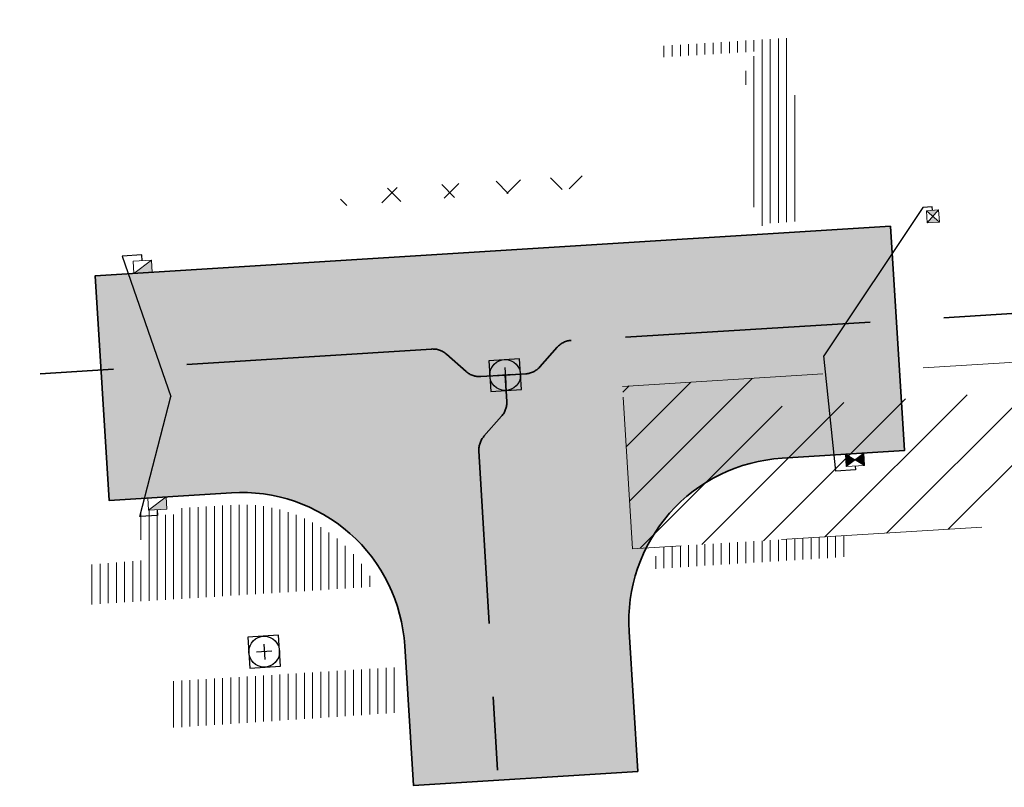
# Model space of a CAD drawing. Header units: metres. Extents: x 162336 to 163132, y 502484 to 502926.
# Tile 24 of 37: x 162534 to 162558, y 502736 to 502755. Entities that reach past the tile are written whole.
import ezdxf

# ---------------------------------------------------------------- set-up
doc = ezdxf.new("R2010")
doc.units = ezdxf.units.M
for name, pattern in [('DGN3', [7.370533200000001, 4.9136888, -2.4568444]), ('RI-DRAINAGE-SO', [19.200000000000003, 6, -1.8, 1.8, -1.8, 2.4, -1.8, 1.8, -1.8]), ('RI-HWA-SO', [7.4, 5, -2.4])]:
    doc.linetypes.add(name, pattern=pattern)
for name, color, linetype, lineweight in [('B-BH-GR-BOOM-S 3de grootte -granulaat', 7, 'Continuous', 120), ('N-WE-GW-GROND-G', 7, 'Continuous', 35), ('N-WE-GW-GROND_TEELAARDE-A-200', 7, 'Continuous', 18), ('N-WE-GW-GROND_ZAND-WERK-A-200', 7, 'Continuous', 18), ('N-WE-GW-GROND_ZAND_CUNETZAND-WERK-A-200', 7, 'Continuous', 18), ('N-WE-RI-HWA_KOLK-S', 150, 'Continuous', 13), ('N-WE-RI-PUT-OPHOOGTEBRENGEN_HWA-S', 150, 'Continuous', 30), ('N-WE-RI-PUT-OPHOOGTEBRENGEN_VWA-S', 20, 'Continuous', 30)]:
    doc.layers.add(name, color=color, linetype=linetype, lineweight=lineweight)
for name, color, linetype, lineweight, true_color in [('N-WE-RI-DRAINAGE_DRAIN_PP_80-G', 3, 'RI-DRAINAGE-SO', 35, 0x00ff00), ('N-WE-RI-HWA_KOLK-S-200', 150, 'Continuous', 25, 0x007fff), ('N-WE-RI-HWA_KOLK_RWSKOLK-S-200', 150, 'Continuous', 25, 0x007fff), ('N-WE-RI-HWA_KOLK_STRAATKOLK-S-200', 150, 'Continuous', 25, 0x007fff), ('N-WE-RI-HWA_KOLKAANSLUITLEIDING_PVC_125-G', 150, 'RI-HWA-SO', 25, 0x007fff)]:
    doc.layers.add(name, color=color, linetype=linetype, lineweight=lineweight, true_color=true_color)
pattern_1 = [(90, (0, 0), (-0.2, 1.224646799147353e-17), [])]

# ---------------------------------------------------------------- blocks, each defined once
blk = doc.blocks.new('N-SRI-KOLK_TROTTOIR-SO59')
at = {"layer": 'N-WE-RI-HWA_KOLK-S', "linetype": 'Continuous'}
blk.add_hatch(color=256, dxfattribs=at).paths.add_polyline_path([(-0.2060427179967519, -0.3133231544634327), (0.2430982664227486, -0.2855314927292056), (0.2245704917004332, 0.01389583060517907)])
at = {"layer": 'N-WE-RI-HWA_KOLK-S', "ltscale": 0.2}
blk.add_line((0.2245704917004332, 0.01389583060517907), (-0.2060427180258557, -0.3133231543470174), dxfattribs=at)
at = {"layer": 'N-WE-RI-HWA_KOLK-S', "ltscale": 0.2, "flags": 128}
blk.add_lwpolyline([(0.2245704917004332, 0.01389583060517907), (-0.2245704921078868, -0.01389583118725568), (-0.2060427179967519, -0.3133231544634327), (0.2430982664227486, -0.2855314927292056), (0.2245704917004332, 0.01389583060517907)], dxfattribs=at)
blk = doc.blocks.new('N-SRI-KOLK_TROTTOIR-SO60')
at = {"layer": 'N-WE-RI-HWA_KOLK-S', "linetype": 'Continuous'}
blk.add_hatch(color=256, dxfattribs=at).paths.add_polyline_path([(-0.2060427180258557, -0.3133231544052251), (0.2430982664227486, -0.285531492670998), (0.2245704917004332, 0.01389583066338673)])
at = {"layer": 'N-WE-RI-HWA_KOLK-S', "ltscale": 0.2}
blk.add_line((0.2245704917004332, 0.01389583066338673), (-0.2060427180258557, -0.3133231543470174), dxfattribs=at)
at = {"layer": 'N-WE-RI-HWA_KOLK-S', "ltscale": 0.2, "flags": 128}
blk.add_lwpolyline([(0.2245704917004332, 0.01389583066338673), (-0.2245704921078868, -0.01389583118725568), (-0.2060427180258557, -0.3133231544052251), (0.2430982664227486, -0.285531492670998), (0.2245704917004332, 0.01389583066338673)], dxfattribs=at)
blk = doc.blocks.new('N-SRI-PUT_OPHOOGTEBRENGEN-SO48')
at = {"layer": 'N-WE-RI-PUT-OPHOOGTEBRENGEN_HWA-S', "ltscale": 0.2356460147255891, "flags": 128}
for points in [[(0.4002040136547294, -0.3523428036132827), (0.3523428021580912, 0.4002040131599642), (-0.4002040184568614, 0.3523428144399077), (-0.3523428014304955, -0.4002040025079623), (0.4002040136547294, -0.3523428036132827)], [(0.188137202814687, 0.0119574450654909), (-0.1881372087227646, -0.01195743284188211)], [(-0.01195743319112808, 0.1881372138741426), (0.01195743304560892, -0.1881372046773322)]]:
    blk.add_lwpolyline(points, dxfattribs=at)
at = {"layer": 'N-WE-RI-PUT-OPHOOGTEBRENGEN_HWA-S', "ltscale": 0.2356460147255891}
blk.add_circle((2.91038304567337e-11, 0), 0.3770336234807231, dxfattribs=at)
blk = doc.blocks.new('N-SRI-PUT_OPHOOGTEBRENGEN-SO49')
at = {"layer": 'N-WE-RI-PUT-OPHOOGTEBRENGEN_VWA-S', "ltscale": 0.2356460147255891, "flags": 128}
for points in [[(0.4002040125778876, -0.3523428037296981), (0.3523428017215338, 0.4002040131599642), (-0.4002040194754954, 0.3523428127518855), (-0.3523428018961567, -0.4002040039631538), (0.4002040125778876, -0.3523428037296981)], [(0.1881372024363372, 0.01195744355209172), (-0.1881372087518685, -0.01195743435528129)], [(-0.01195743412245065, 0.188137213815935), (0.0119574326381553, -0.1881372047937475)]]:
    blk.add_lwpolyline(points, dxfattribs=at)
at = {"layer": 'N-WE-RI-PUT-OPHOOGTEBRENGEN_VWA-S', "ltscale": 0.2356460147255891}
blk.add_circle((-4.365574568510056e-10, 4.074536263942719e-10), 0.3770336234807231, dxfattribs=at)
blk = doc.blocks.new('N-SRI-KOLK_STRAAT_300X300-SO97')
at = {"layer": 'N-WE-RI-HWA_KOLK-S', "linetype": 'Continuous'}
h = blk.add_hatch(color=256, dxfattribs=at)
h.paths.add_polyline_path([(0.1309672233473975, 0.3087840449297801), (-0.1684469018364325, 0.2900442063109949), (-0.009369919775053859, 0.1497070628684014)])
h.paths.add_polyline_path([(-0.1497070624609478, -0.009369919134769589), (0.1497070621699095, 0.009369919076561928), (-0.009369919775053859, 0.1497070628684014)])
at = {"layer": 'N-WE-RI-HWA_KOLK-S', "ltscale": 0.1999999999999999}
for p, q in [((0.1497070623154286, 0.009369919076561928), (-0.1684469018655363, 0.2900442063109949)), ((-0.1497070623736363, -0.009369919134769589), (0.1309672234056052, 0.3087840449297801))]:
    blk.add_line(p, q, dxfattribs=at)
at = {"layer": 'N-WE-RI-HWA_KOLK-S', "ltscale": 0.1999999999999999, "flags": 128}
blk.add_lwpolyline([(-0.1497070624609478, -0.009369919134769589), (0.1497070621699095, 0.009369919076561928), (0.1309672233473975, 0.3087840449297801), (-0.1684469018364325, 0.2900442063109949), (-0.1497070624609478, -0.009369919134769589)], dxfattribs=at)
blk = doc.blocks.new('N-SRI-KOLK_COMBINATIE-SO12')
at = {"layer": 'N-WE-RI-HWA_KOLK-S', "linetype": 'Continuous'}
h = blk.add_hatch(color=256, dxfattribs=at)
h.paths.add_polyline_path([(-0.2061501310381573, -0.3132524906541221), (0.00921255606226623, -0.1497168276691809), (-0.2245752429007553, -0.01381883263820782)])
h.paths.add_polyline_path([(0.00921255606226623, -0.1497168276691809), (0.243000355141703, -0.2856148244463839), (0.2245752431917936, 0.01381883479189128)])
for points in [[(0.00921255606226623, -0.1497168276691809), (0.243000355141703, -0.2856148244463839), (0.2245752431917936, 0.01381883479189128)], [(-0.2061501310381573, -0.3132524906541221), (0.00921255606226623, -0.1497168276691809), (-0.2245752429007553, -0.01381883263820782)]]:
    blk.add_hatch(color=256, dxfattribs=at).paths.add_polyline_path(points)
at = {"layer": 'N-WE-RI-HWA_KOLK-S', "ltscale": 0.2}
for p, q in [((0.2245752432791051, 0.01381883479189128), (-0.2061501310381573, -0.3132524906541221)), ((-0.2245752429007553, -0.01381883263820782), (0.2430003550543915, -0.2856148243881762))]:
    blk.add_line(p, q, dxfattribs=at)
at = {"layer": 'N-WE-RI-HWA_KOLK-S', "ltscale": 0.2, "flags": 128}
blk.add_lwpolyline([(0.2245752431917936, 0.01381883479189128), (-0.2245752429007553, -0.01381883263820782), (-0.2061501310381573, -0.3132524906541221), (0.243000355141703, -0.2856148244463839), (0.2245752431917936, 0.01381883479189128)], dxfattribs=at)

msp = doc.modelspace()

# ---------------------------------------------------------------- hatches: boundary and pattern name
at = {"layer": 'N-WE-GW-GROND_TEELAARDE-A-200'}
h = msp.add_hatch(dxfattribs=at)
h.set_pattern_fill('AGW-GROND_TEELAARDE-SO', color=256, scale=0.2, pattern_type=2)
h.set_pattern_definition(pattern_1)
h.paths.add_polyline_path([(162421.5165590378, 502819.7260517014), (162435.0341480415, 502820.5761715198), (162435.1688183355, 502820.4316233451), (162435.3426501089, 502820.2749681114), (162435.552850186, 502820.1206294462), (162435.8967156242, 502819.9441172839), (162436.2277402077, 502819.8405780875), (162436.6488709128, 502819.7886927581), (162442.0138132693, 502820.0949395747), (162442.1810611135, 502820.2103278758), (162442.3248732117, 502817.9525913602), (162445.007909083, 502818.1234939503), (162446.2444226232, 502817.2507322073), (162443.1915292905, 502817.0609060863), (162443.5109028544, 502811.9245559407), (162442.5054510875, 502811.8576059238), (162442.17, 502817.226), (162424.634, 502816.1300000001), (162424.643, 502815.982), (162424.9671399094, 502810.7714661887), (162422.0807124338, 502810.5898051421)])
edge = h.paths.add_edge_path(flags=16)
edge.add_ellipse((162362.043387, 502852.5697739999), major_axis=(-0.002383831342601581, 0.03742427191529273), ratio=0.9992283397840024, start_angle=0, end_angle=360, ccw=False)
edge = h.paths.add_edge_path(flags=16)
edge.add_ellipse((162362.5847170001, 502843.0740939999), major_axis=(-0.002383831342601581, 0.03742427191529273), ratio=0.9992283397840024, start_angle=0, end_angle=360, ccw=False)
edge = h.paths.add_edge_path(flags=16)
edge.add_ellipse((162361.374981, 502862.4700579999), major_axis=(-0.002383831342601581, 0.03742427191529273), ratio=0.9992283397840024, start_angle=0, end_angle=360, ccw=False)
h.paths.add_polyline_path([(162362.2190213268, 502859.5504481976), (162362.3188333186, 502859.5565773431), (162363.5149332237, 502840.0783135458), (162363.4151212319, 502840.0721844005), (162363.4427023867, 502839.6230304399), (162363.5425143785, 502839.6291595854), (162363.6292576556, 502838.2165615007), (162362.8224999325, 502838.1585549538), (162362.7862460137, 502838.484052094), (162362.7876825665, 502838.4841989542), (162362.7580411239, 502838.7741446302), (162362.163, 502845.4909999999), (162360.89836909, 502866.6763346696), (162361.8778000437, 502866.7387219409), (162362.2912521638, 502860.0057313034), (162362.191440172, 502859.9996021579)])
h.paths.add_polyline_path([(162370.3601271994, 502859.1295107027), (162370.1821962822, 502861.9228857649), (162370.463, 502861.9199999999), (162370.486, 502861.4019999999), (162370.7786257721, 502861.4149999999), (162370.814, 502860.8959999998), (162371.3365986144, 502860.9349999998), (162371.387, 502859.961), (162371.777, 502859.9789999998), (162371.7795167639, 502859.2226011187)])
edge = h.paths.add_edge_path(flags=16)
edge.add_ellipse((162389.543764, 502924.3068979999), major_axis=(-0.002385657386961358, 0.03745293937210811), ratio=0.9992283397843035, start_angle=0, end_angle=360, ccw=False)
edge = h.paths.add_edge_path(flags=16)
edge.add_ellipse((162379.964316, 502923.7109299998), major_axis=(-0.002385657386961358, 0.03745293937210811), ratio=0.9992283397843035, start_angle=0, end_angle=360, ccw=False)
h.paths.add_polyline_path([(162371.042, 502923.0409999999), (162371.029, 502923.5469999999), (162371.0223638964, 502923.6548720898), (162398.1123599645, 502925.3046281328), (162398.1452615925, 502924.7643634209)])
edge = h.paths.add_edge_path(flags=16)
edge.add_ellipse((162472.361153, 502871.472719), major_axis=(-0.002385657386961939, 0.03745293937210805), ratio=0.9992283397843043, start_angle=0, end_angle=360, ccw=False)
edge = h.paths.add_edge_path(flags=16)
edge.add_ellipse((162472.2864730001, 502872.403486), major_axis=(-0.002385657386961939, 0.03745293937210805), ratio=0.9992283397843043, start_angle=0, end_angle=360, ccw=False)
edge = h.paths.add_edge_path(flags=16)
edge.add_ellipse((162481.3114880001, 502872.9735409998), major_axis=(-0.002385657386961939, 0.03745293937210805), ratio=0.9992283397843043, start_angle=0, end_angle=360, ccw=False)
edge = h.paths.add_edge_path(flags=16)
edge.add_ellipse((162481.4002010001, 502872.0775119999), major_axis=(-0.002385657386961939, 0.03745293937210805), ratio=0.9992283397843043, start_angle=0, end_angle=360, ccw=False)
edge = h.paths.add_edge_path(flags=16)
edge.add_ellipse((162491.4805440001, 502873.637313), major_axis=(-0.002385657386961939, 0.03745293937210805), ratio=0.9992283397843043, start_angle=0, end_angle=360, ccw=False)
edge = h.paths.add_edge_path()
edge.add_line((162491.6143036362, 502871.717545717), (162490.495948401, 502871.6572610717))
edge.add_line((162490.495948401, 502871.6572610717), (162490.4911206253, 502871.770458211))
edge.add_line((162490.4911206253, 502871.770458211), (162478.1572766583, 502870.9921482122))
edge.add_line((162478.1572766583, 502870.9921482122), (162470.9743753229, 502870.6049558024))
edge.add_line((162470.9743753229, 502870.6049558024), (162470.8563556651, 502872.5000220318))
edge.add_line((162470.8563556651, 502872.5000220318), (162485.6270000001, 502873.4150000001))
edge.add_line((162485.6270000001, 502873.4150000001), (162493.227, 502873.874))
edge.add_line((162493.227, 502873.874), (162492.8458826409, 502880.3916842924))
edge.add_line((162492.8458826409, 502880.3916842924), (162493.9870089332, 502880.4646632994))
edge.add_line((162493.9870089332, 502880.4646632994), (162494.5185704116, 502871.8740994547))
edge.add_line((162494.5185704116, 502871.8740994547), (162491.6457403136, 502871.7192403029))
edge.add_ellipse((162491.6281880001, 502871.7524060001), major_axis=(-0.002385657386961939, 0.03745293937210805), ratio=0.9992283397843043, start_angle=204.2610710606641, end_angle=514.6215030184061)
h.paths.add_polyline_path([(162503.0755587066, 502855.4427169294), (162503.1753678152, 502855.4488928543), (162503.1815437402, 502855.3490837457), (162507.7228581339, 502855.6300883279), (162508.3250288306, 502845.8984091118), (162508.8258166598, 502845.9293965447), (162509.9220368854, 502845.9962164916), (162508.4797209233, 502869.3054814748), (162502.5611213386, 502868.9392541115), (162502.3616388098, 502868.2951169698), (162502.3731368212, 502866.8913389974)])
h.paths.add_polyline_path([(162538.7342247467, 502870.4526310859), (162538.7367962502, 502870.458550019), (162538.7430412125, 502870.4777147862), (162538.7473811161, 502870.496931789), (162538.7498959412, 502870.5159468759), (162538.7507036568, 502870.5345366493), (162538.7498980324, 502870.5531265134), (162538.7473853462, 502870.5721418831), (162538.7430476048, 502870.5913593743), (162538.7368047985, 502870.6105248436), (162538.7286236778, 502870.6293614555), (162538.7222540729, 502870.6408522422), (162538.7033428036, 502870.9382040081), (162537.9507959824, 502870.8903428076), (162537.9680789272, 502870.6185940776), (162537.964609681, 502870.6106081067), (162537.9583653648, 502870.5914438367), (162537.9540258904, 502870.5722273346), (162537.9515112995, 502870.5532127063), (162537.9507036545, 502870.5346233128), (162537.9515092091, 502870.5160338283), (162537.9540216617, 502870.4970189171), (162537.9583589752, 502870.4778019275), (162537.964601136, 502870.4586369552), (162537.9727813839, 502870.4398007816), (162537.9803143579, 502870.4262100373), (162537.9986571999, 502870.137795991), (162538.7512040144, 502870.1856571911)], flags=16)
edge = h.paths.add_edge_path(flags=16)
edge.add_ellipse((162531.9063522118, 502869.9819825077), major_axis=(-0.2500000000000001, 0), ratio=1, start_angle=-146.51130248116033, end_angle=206.7590416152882, ccw=False)
edge.add_line((162532.1148508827, 502870.1199256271), (162532.1295791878, 502870.0945423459))
edge = h.paths.add_edge_path(flags=16)
edge.add_ellipse((162511.918555, 502869.277477), major_axis=(-0.00238565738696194, 0.03745293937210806), ratio=0.9992283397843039, start_angle=0, end_angle=360, ccw=False)
edge = h.paths.add_edge_path(flags=16)
edge.add_ellipse((162522.496849, 502868.4620289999), major_axis=(-0.00238565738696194, 0.03745293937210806), ratio=0.9992283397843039, start_angle=0, end_angle=360, ccw=False)
edge = h.paths.add_edge_path(flags=16)
edge.add_ellipse((162522.447144, 502869.8904319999), major_axis=(-0.00238565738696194, 0.03745293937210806), ratio=0.9992283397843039, start_angle=0, end_angle=360, ccw=False)
edge = h.paths.add_edge_path(flags=16)
edge.add_ellipse((162532.378619, 502869.05672), major_axis=(-0.00238565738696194, 0.03745293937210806), ratio=0.9992283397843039, start_angle=0, end_angle=360, ccw=False)
edge = h.paths.add_edge_path()
edge.add_line((162511.9016605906, 502867.7473060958), (162510.2102112, 502867.6449842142))
edge.add_line((162510.2102112, 502867.6449842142), (162510.1085309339, 502869.3060766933))
edge.add_line((162510.1085309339, 502869.3060766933), (162538.7403474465, 502871.0777381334))
edge.add_line((162538.7403474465, 502871.0777381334), (162538.8441031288, 502869.3771517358))
edge.add_line((162538.8441031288, 502869.3771517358), (162511.9425193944, 502867.7497777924))
edge.add_ellipse((162511.920191, 502867.7799310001), major_axis=(-0.00238565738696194, 0.03745293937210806), ratio=0.9992283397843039, start_angle=212.895373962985, end_angle=506.7391838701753)
edge = h.paths.add_edge_path(flags=16)
edge.add_ellipse((162554.016631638, 502704.4069191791), major_axis=(-0.2500000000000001, 0), ratio=1, start_angle=-19.78060631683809, end_angle=333.4897362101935, ccw=False)
edge.add_line((162553.7813827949, 502704.4915240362), (162553.7929180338, 502704.5185087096))
edge = h.paths.add_edge_path()
edge.add_ellipse((162551.4431023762, 502714.7606002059), major_axis=(-0.5786424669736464, 0), ratio=1, start_angle=88.32756619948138, end_angle=98.42476321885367)
edge.add_line((162551.5278796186, 502714.1882018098), (162556.303, 502714.513))
edge.add_line((162556.303, 502714.513), (162556.577, 502710.1250000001))
edge.add_line((162556.577, 502710.1250000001), (162556.776, 502710.137))
edge.add_line((162556.776, 502710.137), (162556.8456714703, 502709.2360332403))
edge.add_line((162556.8456714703, 502709.2360332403), (162552.7317102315, 502708.9739843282))
edge.add_line((162552.7317102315, 502708.9739843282), (162552.9859847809, 502704.982074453))
edge.add_line((162552.9859847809, 502704.982074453), (162557.1540978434, 502705.2475726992))
edge.add_line((162557.1540978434, 502705.2475726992), (162557.1710000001, 502705.029))
edge.add_line((162557.1710000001, 502705.029), (162577.095, 502706.273))
edge.add_line((162577.095, 502706.273), (162577.2190000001, 502706.8259999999))
edge.add_line((162577.2190000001, 502706.8259999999), (162577.3048540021, 502705.3783479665))
edge.add_line((162577.3048540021, 502705.3783479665), (162549.7918656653, 502703.6927452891))
edge.add_line((162549.7918656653, 502703.6927452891), (162549.1598177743, 502713.8137040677))
edge.add_line((162549.1598177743, 502713.8137040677), (162549.361875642, 502713.8262496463))
edge.add_line((162549.361875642, 502713.8262496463), (162549.3556780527, 502713.9260674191))
edge.add_line((162549.3556780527, 502713.9260674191), (162550.2635827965, 502713.9824417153))
edge.add_ellipse((162550.2202014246, 502714.6810961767), major_axis=(-0.7000000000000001, 0), ratio=1, start_angle=93.55309047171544, end_angle=128.9931781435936)
edge.add_line((162550.6606609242, 502714.1370415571), (162551.426214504, 502714.1822042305))
edge = h.paths.add_edge_path(flags=16)
edge.add_ellipse((162508.182291, 502708.9626890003), major_axis=(-0.002385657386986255, 0.03745293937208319), ratio=0.9992283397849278, start_angle=0, end_angle=360, ccw=False)
edge = h.paths.add_edge_path(flags=16)
edge.add_ellipse((162498.418432, 502708.1386420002), major_axis=(-0.002385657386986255, 0.03745293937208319), ratio=0.9992283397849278, start_angle=0, end_angle=360, ccw=False)
edge = h.paths.add_edge_path(flags=16)
edge.add_ellipse((162487.92888, 502707.676082), major_axis=(-0.002385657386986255, 0.03745293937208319), ratio=0.9992283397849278, start_angle=0, end_angle=360, ccw=False)
edge = h.paths.add_edge_path(flags=16)
edge.add_ellipse((162478.21442, 502707.1048410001), major_axis=(-0.002385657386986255, 0.03745293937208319), ratio=0.9992283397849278, start_angle=0, end_angle=360, ccw=False)
h.paths.add_polyline_path([(162476.6849999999, 502707.0870000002), (162505.879, 502708.9120000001), (162539.79, 502710.978), (162539.8512384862, 502709.9872224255), (162476.7460532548, 502706.0992192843)])
edge = h.paths.add_edge_path(flags=16)
edge.add_ellipse((162395.834261, 502721.3618740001), major_axis=(-0.002383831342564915, 0.03742427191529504), ratio=0.999228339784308, start_angle=0, end_angle=360, ccw=False)
edge = h.paths.add_edge_path(flags=16)
edge.add_ellipse((162396.470102, 502711.1848960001), major_axis=(-0.002383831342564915, 0.03742427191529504), ratio=0.999228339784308, start_angle=0, end_angle=360, ccw=False)
edge = h.paths.add_edge_path()
edge.add_line((162395.3827017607, 502731.7149209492), (162396.765, 502708.907))
edge.add_line((162396.765, 502708.907), (162397.0362159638, 502704.3002450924))
edge.add_line((162397.0362159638, 502704.3002450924), (162396.2952306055, 502704.2557530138))
edge.add_line((162396.2952306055, 502704.2557530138), (162395.7976409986, 502704.6969723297))
edge.add_line((162395.7976409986, 502704.6969723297), (162394.0179850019, 502733.9348903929))
edge.add_line((162394.0179850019, 502733.9348903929), (162394.9004865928, 502734.9337845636))
edge.add_line((162394.9004865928, 502734.9337845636), (162395.1865293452, 502734.9517658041))
edge.add_line((162395.1865293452, 502734.9517658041), (162395.3786342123, 502731.7820354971))
edge.add_ellipse((162395.364097, 502731.7474740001), major_axis=(-0.002383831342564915, 0.03742427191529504), ratio=0.999228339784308, start_angle=333.5251489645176, end_angle=566.1216927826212)
edge = h.paths.add_edge_path(flags=16)
edge.add_ellipse((162599.331135, 502707.3641609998), major_axis=(-0.002385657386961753, 0.03745293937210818), ratio=0.9992283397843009, start_angle=0, end_angle=360, ccw=False)
edge = h.paths.add_edge_path(flags=16)
edge.add_ellipse((162589.564927, 502706.8229459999), major_axis=(-0.002385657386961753, 0.03745293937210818), ratio=0.9992283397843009, start_angle=0, end_angle=360, ccw=False)
edge = h.paths.add_edge_path()
edge.add_ellipse((162583.9606018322, 502706.2395809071), major_axis=(-0.25, 0), ratio=1, start_angle=93.48921757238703, end_angle=273.4892176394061)
edge.add_line((162583.9453866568, 502706.4891174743), (162583.9425624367, 502706.5354361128))
edge.add_line((162583.9425624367, 502706.5354361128), (162608.977, 502708.0619999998))
edge.add_line((162608.977, 502708.0619999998), (162609.0222481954, 502707.3215365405))
edge.add_line((162609.0222481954, 502707.3215365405), (162583.9881483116, 502705.7878047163))
edge.add_line((162583.9881483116, 502705.7878047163), (162583.9758170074, 502705.9900443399))
edge = h.paths.add_edge_path(flags=16)
edge.add_ellipse((162616.1438289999, 502666.5185710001), major_axis=(-0.002383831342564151, 0.03742427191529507), ratio=0.9992283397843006, start_angle=0, end_angle=360, ccw=False)
edge = h.paths.add_edge_path(flags=16)
edge.add_ellipse((162615.418174, 502676.4011740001), major_axis=(-0.002383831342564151, 0.03742427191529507), ratio=0.9992283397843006, start_angle=0, end_angle=360, ccw=False)
edge = h.paths.add_edge_path()
edge.add_ellipse((162615.4285143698, 502664.8072041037), major_axis=(-0.25, 0), ratio=1, start_angle=33.48920055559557, end_angle=333.4892346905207)
edge.add_line((162615.2048017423, 502664.9187955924), (162615.1525454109, 502664.9448619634))
edge.add_line((162615.1525454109, 502664.9448619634), (162613.958497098, 502684.041838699))
edge.add_line((162613.958497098, 502684.041838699), (162615.1414976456, 502684.115805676))
edge.add_line((162615.1414976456, 502684.115805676), (162615.159, 502683.7990000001))
edge.add_line((162615.159, 502683.7990000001), (162616.3066053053, 502665.5481842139))
edge.add_line((162616.3066053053, 502665.5481842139), (162616.3033225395, 502665.5336481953))
edge.add_line((162616.3033225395, 502665.5336481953), (162616.3008077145, 502665.514633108))
edge.add_line((162616.3008077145, 502665.514633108), (162616.2999999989, 502665.4960433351))
edge.add_line((162616.2999999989, 502665.4960433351), (162616.3008056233, 502665.4774534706))
edge.add_line((162616.3008056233, 502665.4774534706), (162616.3033183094, 502665.4584381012))
edge.add_line((162616.3033183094, 502665.4584381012), (162616.3076560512, 502665.4392206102))
edge.add_line((162616.3076560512, 502665.4392206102), (162616.3138988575, 502665.4200551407))
edge.add_line((162616.3138988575, 502665.4200551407), (162616.314791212, 502665.4180005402))
edge.add_line((162616.314791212, 502665.4180005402), (162616.722, 502658.942))
edge.add_line((162616.722, 502658.942), (162615.5333526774, 502658.8544320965))
edge.add_line((162615.5333526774, 502658.8544320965), (162615.1717733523, 502664.6373404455))
edge.add_line((162615.1717733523, 502664.6373404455), (162615.2200169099, 502664.6692591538))
h.paths.add_polyline_path([(162613.8066207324, 502655.3830135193), (162613.5983157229, 502658.7118775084), (162613.6383711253, 502658.7148283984), (162613.9336933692, 502653.9916007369), (162582.143659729, 502652.0176703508), (162582.0627495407, 502653.3171170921)])
h.paths.add_polyline_path([(162630.4243863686, 502647.5564365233), (162630.6988101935, 502642.625785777), (162628.400261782, 502642.4938657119), (162627.7770362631, 502642.4580970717), (162627.7860277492, 502642.2775601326), (162603.4329293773, 502640.7654094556), (162603.1143130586, 502645.8967066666), (162602.0771908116, 502645.8411463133), (162602.1052835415, 502645.3920240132), (162602.140627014, 502645.3942347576), (162602.4673671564, 502640.0490361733), (162633.8554516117, 502641.9628847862), (162634.1446303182, 502641.9819357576), (162633.8808725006, 502644.367061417), (162633.7172807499, 502644.9995907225), (162633.3784737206, 502645.7268571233), (162632.876258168, 502646.363503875), (162632.2858631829, 502646.8539192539), (162631.6236958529, 502647.2106270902)])
edge = h.paths.add_edge_path(flags=16)
edge.add_ellipse((162567.844551, 502652.1996749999), major_axis=(-0.0023856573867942, 0.0374529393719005), ratio=0.9992283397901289, start_angle=0, end_angle=360, ccw=False)
edge = h.paths.add_edge_path()
edge.add_line((162548.0456737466, 502650.7682154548), (162548.0302749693, 502651.0150177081))
edge.add_line((162548.0302749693, 502651.0150177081), (162549.486, 502651.1087671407))
edge.add_line((162549.486, 502651.1087671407), (162549.486, 502650.5171653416))
edge.add_line((162549.486, 502650.5171653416), (162550.286, 502650.5171653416))
edge.add_line((162550.286, 502650.5171653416), (162550.286, 502651.1602875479))
edge.add_line((162550.286, 502651.1602875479), (162558.5596133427, 502651.6931124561))
edge.add_ellipse((162558.586846, 502651.7189099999), major_axis=(-0.0023856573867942, 0.0374529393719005), ratio=0.9992283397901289, start_angle=129.7834060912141, end_angle=230.2967654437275)
edge.add_line((162558.6171626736, 502651.6968186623), (162573.8774278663, 502652.679587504))
edge.add_line((162573.8774278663, 502652.679587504), (162573.9442433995, 502651.6087087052))
edge.add_line((162573.9442433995, 502651.6087087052), (162548.0933813, 502650.003587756))
edge.add_line((162548.0933813, 502650.003587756), (162548.0496484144, 502650.7045118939))
edge.add_ellipse((162548.027968, 502650.7351350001), major_axis=(-0.0023856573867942, 0.0374529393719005), ratio=0.9992283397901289, start_angle=211.6726546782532, end_angle=328.1783617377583)
edge = h.paths.add_edge_path(flags=16)
edge.add_ellipse((162430.664854, 502659.8648859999), major_axis=(-0.002385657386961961, 0.03745293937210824), ratio=0.999228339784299, start_angle=0, end_angle=360, ccw=False)
edge = h.paths.add_edge_path(flags=16)
edge.add_ellipse((162420.419076, 502659.6422339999), major_axis=(-0.002385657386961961, 0.03745293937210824), ratio=0.999228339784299, start_angle=0, end_angle=360, ccw=False)
edge = h.paths.add_edge_path(flags=16)
edge.add_ellipse((162411.255758, 502659.1550639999), major_axis=(-0.002385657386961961, 0.03745293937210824), ratio=0.999228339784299, start_angle=0, end_angle=360, ccw=False)
h.paths.add_polyline_path([(162435.5066193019, 502661.0433013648), (162435.3233302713, 502659.8573135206), (162409.6329158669, 502658.2621252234), (162409.5620526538, 502659.4211363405), (162417.3110000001, 502659.9086496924), (162417.3110000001, 502659.5641653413), (162418.1110000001, 502659.5641653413), (162418.1110000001, 502659.9623525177)])
edge = h.paths.add_edge_path()
edge.add_arc((162406.536, 502665.135), 0.2500000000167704, 314.1360549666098, 386.7590416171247)
edge.add_line((162406.759226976, 502665.2475598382), (162406.7444974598, 502665.27294495))
edge.add_arc((162406.5359999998, 502665.135), 0.2500000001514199, 33.48920055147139, 53.15212306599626)
edge.add_line((162406.685923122, 502665.3350576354), (162405.617, 502682.119))
edge.add_line((162405.617, 502682.119), (162404.587, 502699.361))
edge.add_line((162404.587, 502699.361), (162405.1143578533, 502699.3935952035))
edge.add_line((162405.1143578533, 502699.3935952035), (162407.5658656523, 502659.2976883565))
edge.add_line((162407.5658656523, 502659.2976883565), (162407.0728233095, 502659.2672141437))
edge.add_line((162407.0728233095, 502659.2672141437), (162407.068, 502659.3430000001))
edge.add_line((162407.068, 502659.3430000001), (162407.062, 502659.4299999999))
edge.add_line((162407.062, 502659.4299999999), (162406.7100911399, 502664.9555779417))
h.paths.add_polyline_path([(162384.1750049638, 502626.9891315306), (162385.0461632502, 502626.5921299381), (162372.824584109, 502599.0138271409), (162371.3350000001, 502595.4950000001), (162370.7215316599, 502593.4947695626), (162370.3940593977, 502591.742593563), (162370.27, 502590.8190000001), (162370.22, 502589.0400000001), (162370.38, 502587.0300000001), (162370.565, 502585.909), (162371.415, 502583.295), (162372.1925058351, 502581.7065360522), (162370.9084498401, 502584.3298946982), (162369.965918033, 502586.8058962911), (162369.7468094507, 502588.0398939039), (162369.6159284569, 502589.5431637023), (162369.6091660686, 502591.0279743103), (162369.7646776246, 502592.5846402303), (162370.1565436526, 502594.4288020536), (162370.7452851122, 502596.21519706), (162373.7388263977, 502603.1545829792), (162382.0728048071, 502622.3892297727), (162383.9823001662, 502627.0156439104)])
h.paths.add_polyline_path([(162633.5463762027, 502600.5126540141), (162633.8283551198, 502595.9714000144), (162634.9231162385, 502596.039376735), (162635.3607743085, 502596.0881576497), (162635.8073451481, 502596.2543479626), (162636.1271517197, 502596.4813361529), (162636.3947428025, 502596.7820698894), (162636.6092821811, 502597.1852952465), (162636.6796266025, 502597.5214881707), (162636.6916618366, 502597.8519463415), (162636.4580000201, 502601.6318122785), (162636.458, 502601.6900000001), (162604.9018155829, 502599.7525513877), (162604.8522315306, 502599.7495070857), (162605.1491306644, 502595.6509770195), (162605.3252974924, 502595.0911310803), (162605.5291921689, 502594.7712351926), (162606.0306337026, 502594.3268080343), (162606.4894983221, 502594.1006345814), (162606.9796067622, 502594.0141961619), (162607.3978853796, 502594.0296818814), (162607.3792933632, 502594.3291052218), (162607.4791011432, 502594.3353025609), (162607.1971222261, 502598.8765565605)])
h = msp.add_hatch(dxfattribs=at)
h.set_pattern_fill('AGW-GROND_TEELAARDE-SO', color=256, scale=0.2, style=0, pattern_type=2)
h.set_pattern_definition(pattern_1)
h.paths.add_polyline_path([(162552.6124557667, 502754.3264818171, 0.08929865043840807), (162552.3790062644, 502754.2644163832), (162549.9156964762, 502754.1112056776), (162549.8984327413, 502754.387033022), (162553.1121442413, 502754.5881757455), (162553.1265214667, 502754.3584669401)])
h = msp.add_hatch(dxfattribs=at)
h.set_pattern_fill('AGW-GROND_TEELAARDE-SO', color=256, scale=0.2, style=0, pattern_type=2)
h.set_pattern_definition(pattern_1)
h.paths.add_polyline_path([(162552.1909999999, 502753.581), (162552.4210000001, 502750.1380000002), (162552.4207732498, 502750.0414030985), (162552.4237340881, 502750.041585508, -0.02793520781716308), (162552.4168104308, 502749.9857227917), (162552.4079798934, 502749.9851699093), (162552.2598613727, 502750.0709090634), (162552.2219546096, 502750.1170371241), (162551.9918769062, 502753.5612003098, -0.325619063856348), (162552.3790062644, 502754.2644163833, -0.08929865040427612), (162552.6124557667, 502754.326481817), (162553.1265214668, 502754.3584669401), (162553.1390148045, 502754.1588575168), (162552.6269999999, 502754.1269999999, 0.4078450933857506), (162552.1874179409, 502753.616471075, 0.01851082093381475)])
h = msp.add_hatch(dxfattribs=at)
h.set_pattern_fill('AGW-GROND_TEELAARDE-SO', color=256, scale=0.2, style=0, pattern_type=2)
h.set_pattern_definition(pattern_1)
h.paths.add_polyline_path([(162552.4210000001, 502750.1380000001), (162552.1909999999, 502753.5809999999, -0.4295926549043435), (162552.627, 502754.1270000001), (162553.1390148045, 502754.1588575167), (162553.1514370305, 502753.9603842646), (162552.5769485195, 502753.9251882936), (162552.81308482, 502750.0708382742), (162552.8112288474, 502750.0654580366), (162552.4237340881, 502750.0415855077, 0.04793962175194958)])
h = msp.add_hatch(dxfattribs=at)
h.set_pattern_fill('AGW-GROND_TEELAARDE-SO', color=256, scale=0.2, style=0, pattern_type=2)
h.set_pattern_definition(pattern_1)
h.paths.add_polyline_path([(162552.81308482, 502750.0708382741), (162552.5769485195, 502753.9251882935), (162553.1514370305, 502753.9603842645), (162553.3926571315, 502750.1063457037)], flags=0)
h = msp.add_hatch(dxfattribs=at)
h.set_pattern_fill('AGW-GROND_TEELAARDE-SO', color=256, scale=0.2, style=0, pattern_type=2)
h.set_pattern_definition(pattern_1)
h.paths.add_polyline_path([(162539.4326192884, 502743.1613451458, -0.2974980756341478), (162542.9513084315, 502741.1661968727), (162535.8989835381, 502740.7247994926), (162535.8385520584, 502741.694207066), (162537.235, 502741.8059999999), (162537.15060948, 502743.0185166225), (162537.6554325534, 502743.0501129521), (162537.6412328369, 502742.9072033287), (162538.0703016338, 502742.9341883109), (162538.0614228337, 502743.0753637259), (162538.285993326, 502743.0892595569), (162538.2859736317, 502743.0895778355)])
h = msp.add_hatch(dxfattribs=at)
h.set_pattern_fill('AGW-GROND_TEELAARDE-SO', color=256, scale=0.2, style=0, pattern_type=2)
h.set_pattern_definition(pattern_1)
h.paths.add_polyline_path([(162549.6897197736, 502741.6498928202, -0.000674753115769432), (162549.6905855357, 502741.6570618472, -0.03570263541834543), (162549.9170212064, 502742.1337398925), (162554.4614332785, 502742.4137260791), (162554.4936422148, 502741.8950208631), (162549.6884180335, 502741.5954700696)])
h = msp.add_hatch(dxfattribs=at)
h.set_pattern_fill('AGW-GROND_TEELAARDE-SO', color=256, scale=0.2, style=0, pattern_type=2)
h.set_pattern_definition(pattern_1)
h.paths.add_polyline_path([(162543.5032581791, 502738.9500927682), (162543.5568876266, 502738.0863936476), (162537.937, 502737.7119999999), (162537.866, 502738.8439999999), (162543.478784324, 502739.1952762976)])
edge = h.paths.add_edge_path(flags=16)
edge.add_ellipse((162541.9025539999, 502739.0230649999), major_axis=(-0.002385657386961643, 0.03745293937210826), ratio=0.9992283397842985, start_angle=0, end_angle=360)
edge = h.paths.add_edge_path(flags=16)
edge.add_ellipse((162540.130721, 502738.79528), major_axis=(-0.002385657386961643, 0.03745293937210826), ratio=0.9992283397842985, start_angle=0, end_angle=360)
edge = h.paths.add_edge_path(flags=16)
edge.add_ellipse((162538.041408, 502738.765114), major_axis=(-0.002385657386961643, 0.03745293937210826), ratio=0.9992283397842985, start_angle=0, end_angle=360)
at = {"layer": 'N-WE-GW-GROND_ZAND-WERK-A-200'}
h = msp.add_hatch(dxfattribs=at)
h.set_pattern_fill('AGW-WERK_ONTGRAVEN_AANVULLEN-SO', color=256, scale=0.2, style=0, pattern_type=2)
h.set_pattern_definition([(135, (0, 0), (-0.7071067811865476, -0.7071067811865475), []), (45, (0, 0), (-0.7071067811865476, 0.7071067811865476), [])])
edge = h.paths.add_edge_path()
edge.add_line((162543.8136757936, 502750.6068230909), (162542.1003920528, 502750.4802633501))
edge.add_line((162542.1003920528, 502750.4802633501), (162542.068998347, 502750.8410290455))
edge.add_line((162542.068998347, 502750.8410290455), (162548.229363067, 502751.2265996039))
edge.add_line((162548.229363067, 502751.2265996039), (162548.2468569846, 502750.9343008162))
edge.add_line((162548.2468569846, 502750.9343008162), (162543.8884290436, 502750.6123450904))
edge.add_ellipse((162543.850959, 502750.610849), major_axis=(-0.002385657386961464, 0.03745293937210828), ratio=0.9992283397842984, start_angle=268.6428461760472, end_angle=452.5164109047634)
at = {"layer": 'N-WE-GW-GROND_ZAND_CUNETZAND-WERK-A-200'}
h = msp.add_hatch(dxfattribs=at)
h.set_pattern_fill('AGW-WERK_FREZEN-SO', color=256, scale=0.2, pattern_type=2)
h.set_pattern_definition([(45, (0, 0), (0, 0.2828427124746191), [0.2, -0.2]), (135, (0.282, 0.282), (-0.282842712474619, 2.220446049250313e-17), [0.2, -0.2])])
edge = h.paths.add_edge_path()
edge.add_line((162555.5404915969, 502749.9801207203), (162536.0785274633, 502748.7627622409))
edge.add_line((162536.0785274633, 502748.7627622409), (162536.4221018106, 502743.273523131))
edge.add_line((162536.4221018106, 502743.273523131), (162539.4138792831, 502743.4607592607))
edge.add_arc((162539.662923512, 502739.4676391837), 4.00087877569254, 3.5656800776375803, 93.56881950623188, ccw=False)
edge.add_line((162543.656057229, 502739.7164646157), (162543.8687582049, 502736.3030537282))
edge.add_line((162543.8687582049, 502736.3030537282), (162549.3580835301, 502736.6452478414))
edge.add_line((162549.3580835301, 502736.6452478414), (162549.1450726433, 502740.0639614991))
edge.add_arc((162553.1364774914, 502740.3126552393), 3.999145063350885, 93.55487389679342, 183.5653374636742, ccw=False)
edge.add_line((162552.8885126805, 502744.3041054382), (162555.8826882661, 502744.4907955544))
edge.add_line((162555.8826882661, 502744.4907955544), (162555.5404915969, 502749.9801207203))

# ---------------------------------------------------------------- linework, layer by layer
at = {"layer": 'B-BH-GR-BOOM-S 3de grootte -granulaat', "color": 41, "linetype": 'DGN3', "lineweight": 13, "true_color": 0xffd4aa}
for p, q in [((162556.9552124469, 502742.567370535), (162561.2085026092, 502746.8165796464)), ((162552.4315589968, 502742.2886633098), (162556.6848491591, 502746.5378724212)), ((162553.9394434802, 502742.3815657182), (162558.1927336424, 502746.6307748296)), ((162555.4473279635, 502742.4744681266), (162559.7006181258, 502746.723677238)), ((162549.4157900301, 502742.102858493), (162553.6690801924, 502746.3520676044)), ((162550.9236745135, 502742.1957609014), (162555.1769646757, 502746.4449700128)), ((162548.9906064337, 502745.9186886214), (162549.1454267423, 502746.0733603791)), ((162549.0726461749, 502744.587114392), (162550.6533112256, 502746.1662627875)), ((162549.1546859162, 502743.2555401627), (162552.161195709, 502746.259165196))]:
    msp.add_line(p, q, dxfattribs=at)
at = {"layer": 'B-BH-GR-BOOM-S 3de grootte -granulaat', "color": 41, "linetype": 'DGN3', "lineweight": 13, "true_color": 0xffd4aa, "flags": 128}
msp.add_lwpolyline([(162548.9816984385, 502746.0632728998), (162606.4460071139, 502749.6037116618), (162606.6907313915, 502745.6316301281), (162549.2264227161, 502742.091191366), (162548.9816984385, 502746.0632728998)], dxfattribs=at)
at = {"layer": 'N-WE-GW-GROND-G', "flags": 128}
msp.add_lwpolyline([(162555.5404915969, 502749.9801207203), (162536.0785274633, 502748.7627622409), (162536.4221018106, 502743.273523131), (162539.4138792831, 502743.4607592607, -0.4142296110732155), (162543.656057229, 502739.7164646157), (162543.8687582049, 502736.3030537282), (162549.3580835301, 502736.6452478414), (162549.1450726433, 502740.0639614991, -0.4142670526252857), (162552.8885126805, 502744.3041054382), (162555.8826882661, 502744.4907955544)], format="xyb", close=True, dxfattribs=at)
at = {"layer": 'N-WE-RI-DRAINAGE_DRAIN_PP_80-G'}
for points in [[(162575.0595468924, 502748.2423672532), (162574.5755895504, 502748.6709445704, 0.1989123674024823), (162574.2138141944, 502748.7957051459), (162547.7320323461, 502747.1885752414, 0.1989123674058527), (162547.3879994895, 502747.0209804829), (162546.9594221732, 502746.5370231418, -0.1989123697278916), (162546.6153893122, 502746.3694283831), (162546.113999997, 502746.3390000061), (162545.5215944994, 502746.3013352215, -0.1989123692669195), (162545.1594613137, 502746.4250533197)], [(162545.1594613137, 502746.4250533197), (162544.6742716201, 502746.8522350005, 0.1989123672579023), (162544.3121384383, 502746.9759530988), (162504.8899234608, 502744.469512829, 0.1989123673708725), (162504.5463747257, 502744.3009279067), (162504.1191930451, 502743.8157382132, -0.1989123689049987), (162503.7756443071, 502743.6471532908), (162503.0339999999, 502743.6000000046), (162502.2492232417, 502743.6064617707, -0.1989123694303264), (162501.8968876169, 502743.7558144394), (162501.4435599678, 502744.2166693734, 0.1989123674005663), (162501.091224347, 502744.3660220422)], [(162547.6907074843, 502719.3769077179), (162547.6540476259, 502719.9816414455, 0.198357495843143), (162547.4872741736, 502720.32497672), (162547.0056273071, 502720.7534036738, -0.1989123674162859), (162546.8387903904, 502721.0978046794), (162545.471221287, 502744.4835783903, -0.1975869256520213), (162545.5950877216, 502744.8431680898), (162546.0277910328, 502745.3346485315, 0.1975679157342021), (162546.1516596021, 502745.694201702), (162546.114, 502746.339)]]:
    msp.add_lwpolyline(points, format="xyb", dxfattribs=at)
at = {"layer": 'N-WE-RI-HWA_KOLKAANSLUITLEIDING_PVC_125-G', "flags": 128}
for points in [[(162556.5712094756, 502750.3692709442), (162556.5657692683, 502750.4557717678), (162556.3329396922, 502750.441128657), (162553.9116774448, 502746.8122264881)], [(162537.2316812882, 502749.1353379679), (162537.2227253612, 502749.2777397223), (162536.7442869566, 502749.2476497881), (162537.9305235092, 502745.81869958)], [(162554.6812449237, 502744.1150986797), (162554.6872543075, 502744.0195477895), (162554.2011878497, 502743.9889781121), (162553.9116774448, 502746.8122264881)], [(162537.5969040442, 502743.0462899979), (162537.6057828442, 502742.9051145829), (162537.1767140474, 502742.8781296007), (162537.9305235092, 502745.81869958)]]:
    msp.add_lwpolyline(points, dxfattribs=at)

# ---------------------------------------------------------------- block references
at = {"layer": 'N-WE-RI-HWA_KOLK-S-200', "color": 7, "linetype": 'Continuous', "lineweight": 0}
for name, p in [('N-SRI-KOLK_TROTTOIR-SO59', (162537.2316812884, 502749.1353379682)), ('N-SRI-KOLK_TROTTOIR-SO60', (162537.5937540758, 502743.3469993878))]:
    msp.add_blockref(name, p, dxfattribs=at)
at = {"layer": 'N-WE-RI-HWA_KOLK_RWSKOLK-S-200'}
msp.add_blockref('N-SRI-KOLK_COMBINATIE-SO12', (162554.6628198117, 502744.4145323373), dxfattribs=at)
at = {"layer": 'N-WE-RI-HWA_KOLK_STRAATKOLK-S-200', "color": 7, "linetype": 'Continuous', "lineweight": 0}
msp.add_blockref('N-SRI-KOLK_STRAAT_300X300-SO97', (162556.5899493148, 502750.0698568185), dxfattribs=at)
at = {"layer": 'N-WE-RI-PUT-OPHOOGTEBRENGEN_HWA-S', "color": 7, "linetype": 'Continuous', "lineweight": 0}
msp.add_blockref('N-SRI-PUT_OPHOOGTEBRENGEN-SO48', (162546.114, 502746.339), dxfattribs=at)
at = {"layer": 'N-WE-RI-PUT-OPHOOGTEBRENGEN_VWA-S'}
msp.add_blockref('N-SRI-PUT_OPHOOGTEBRENGEN-SO49', (162540.2170000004, 502739.5729999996), dxfattribs=at)

doc.saveas('drawing.dxf')
